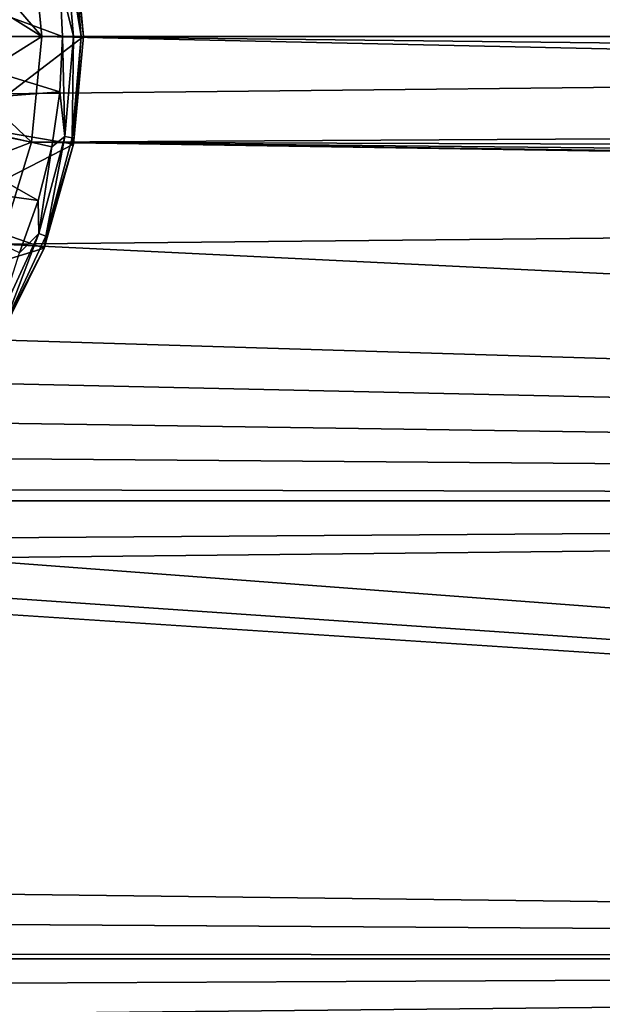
# Model space of a CAD drawing. Header units: metres. Extents: x -128 to 146, y -23 to 80.
# Tile 46 of 113: x 96.12 to 99.6, y -5.78 to 0.1. Entities that reach past the tile are written whole.
import ezdxf

# ---------------------------------------------------------------- set-up
doc = ezdxf.new("R2010")
doc.units = ezdxf.units.M
doc.layers.add('solid_509241_SW0001', color=7, linetype='CONTINUOUS')

msp = doc.modelspace()

# ---------------------------------------------------------------- linework, layer by layer
at = {"layer": 'solid_509241_SW0001'}
for points in [[(-127.5, 0, 23), (127.5, 0, 23), (127.5, 2.772344, 22.832304)], [(-127.5, 2.772344, 22.832304), (-127.5, 0, 23), (127.5, 2.772344, 22.832304)], [(95.776535, 0.547674, -22.25976), (96.188049, 0.631539, -22.257538), (96.25, 0, -22.266495)], [(95.79953, 0.533957, -23), (95.849998, 0.000154, -23), (96.440407, 0.643133, -23)], [(95.849998, 0.000154, -23), (96.5, 0, -23), (96.440407, 0.643133, -23)], [(96.188049, 0.631539, -22.257538), (96.188118, 0.631196, -22.991337), (96.25, 0, -23)], [(96.188049, 0.631539, -22.257538), (96.25, 0, -23), (96.25, 0, -22.266495)], [(119, 0, -23), (96.25, 0, -23), (96.188118, 0.631196, -22.991337)], [(119.03405, 0.258717, -22.998545), (119, 0, -23), (96.188118, 0.631196, -22.991337)], [(96.387886, 0.597376, -23.308273), (96.440147, 0, -23.308273), (96.35791, 0.330714, -23.351336)], [(96.431511, 0.605068, -23.242918), (96.484444, 0, -23.242918), (96.387886, 0.597376, -23.308273)], [(96.387886, 0.597376, -23.308273), (96.484444, 0, -23.242918), (96.440147, 0, -23.308273)], [(96.431511, 0.605068, -23.242918), (96.440407, 0.643123, -23.165592), (96.5, 0, -23.165592)], [(96.431511, 0.605068, -23.242918), (96.5, 0, -23.165592), (96.484444, 0, -23.242918)], [(96.440407, 0.643123, -23.165592), (96.440407, 0.643133, -23), (96.5, 0, -23)], [(96.5, 0, -23.165592), (96.440407, 0.643123, -23.165592), (96.5, 0, -23)], [(95.776535, 0.547674, -22.25976), (96.25, 0, -22.266495), (95.813255, 0.275205, -22.264795)], [(96.374161, 0, -23.351336), (95.279907, 0, -23.709768), (95.241089, 0.418932, -23.709768)], [(96.35791, 0.330714, -23.351336), (96.374161, 0, -23.351336), (95.241089, 0.418932, -23.709768)], [(96.440147, 0, -23.308273), (96.374161, 0, -23.351336), (96.35791, 0.330714, -23.351336)], [(95.813255, 0.275205, -22.264795), (96.25, 0, -22.266495), (95.825546, 0.000153, -22.266495)], [(96.35791, -0.330717, -23.351336), (95.279907, 0, -23.709768), (96.374161, 0, -23.351336)], [(95.849998, 0.000154, -23), (95.799591, -0.533659, -23), (96.5, 0, -23)], [(95.799591, -0.533659, -23), (96.440407, -0.643133, -23), (96.5, 0, -23)], [(95.825546, 0.000153, -22.266495), (96.25, 0, -22.266495), (95.813278, -0.274914, -22.264799)], [(96.387886, -0.597376, -23.308273), (96.35791, -0.330717, -23.351336), (96.374161, 0, -23.351336)], [(96.440147, 0, -23.308273), (96.387886, -0.597376, -23.308273), (96.374161, 0, -23.351336)], [(96.5, 0, -23.165592), (96.5, 0, -23), (96.440407, -0.643133, -23)], [(96.440407, -0.643123, -23.165592), (96.5, 0, -23.165592), (96.440407, -0.643133, -23)], [(96.484444, 0, -23.242918), (96.5, 0, -23.165592), (96.440407, -0.643123, -23.165592)], [(-127.5, -2.772344, 22.832304), (127.5, -2.772344, 22.832304), (127.5, 0, 23)], [(-127.5, 0, 23), (-127.5, -2.772344, 22.832304), (127.5, 0, 23)], [(96.35791, -0.330717, -23.351336), (95.241089, -0.418932, -23.709768), (95.279907, 0, -23.709768)], [(95.813278, -0.274914, -22.264799), (96.25, 0, -22.266495), (96.188049, -0.631539, -22.257538)], [(119.133934, -0.499928, -22.994566), (96.188026, -0.631646, -22.991325), (96.25, 0, -23)], [(96.25, 0, -22.266495), (96.25, 0, -23), (96.188026, -0.631646, -22.991325)], [(96.188049, -0.631539, -22.257538), (96.25, 0, -22.266495), (96.188026, -0.631646, -22.991325)], [(119.034042, -0.258705, -22.998545), (96.25, 0, -23), (119, 0, -23)], [(119.034042, -0.258705, -22.998545), (119.133934, -0.499928, -22.994566), (96.25, 0, -23)], [(96.431511, -0.605068, -23.242918), (96.387886, -0.597376, -23.308273), (96.440147, 0, -23.308273)], [(96.484444, 0, -23.242918), (96.440407, -0.643123, -23.165592), (96.431511, -0.605068, -23.242918)], [(96.484444, 0, -23.242918), (96.431511, -0.605068, -23.242918), (96.440147, 0, -23.308273)], [(95.813278, -0.274914, -22.264799), (96.188049, -0.631539, -22.257538), (95.776581, -0.547377, -22.259766)], [(96.35791, -0.330717, -23.351336), (96.309326, -0.658257, -23.351336), (95.241089, -0.418932, -23.709768)], [(96.387886, -0.597376, -23.308273), (96.309326, -0.658257, -23.351336), (96.35791, -0.330717, -23.351336)], [(96.228867, -0.97946, -23.351336), (95.125946, -0.823597, -23.709768), (95.241089, -0.418932, -23.709768)], [(96.309326, -0.658257, -23.351336), (96.228867, -0.97946, -23.351336), (95.241089, -0.418932, -23.709768)], [(119.133934, -0.499928, -22.994566), (119.292892, -0.707107, -22.989128), (96.188026, -0.631646, -22.991325)], [(95.799591, -0.533659, -23), (95.650093, -1.048579, -23), (96.440407, -0.643133, -23)], [(95.776581, -0.547377, -22.259766), (96.188049, -0.631539, -22.257538), (95.715874, -0.814657, -22.251587)], [(95.650093, -1.048579, -23), (96.263664, -1.264326, -23), (96.440407, -0.643133, -23)], [(95.715874, -0.814657, -22.251587), (96.188049, -0.631539, -22.257538), (96.003967, -1.240431, -22.23192)], [(119.999977, -1, -22.978251), (96.003914, -1.240562, -22.966518), (96.188026, -0.631646, -22.991325)], [(96.003967, -1.240431, -22.23192), (96.188026, -0.631646, -22.991325), (96.003914, -1.240562, -22.966518)], [(96.003967, -1.240431, -22.23192), (96.188049, -0.631539, -22.257538), (96.188026, -0.631646, -22.991325)], [(119.741249, -0.965942, -22.979708), (119.999977, -1, -22.978251), (96.188026, -0.631646, -22.991325)], [(119.500038, -0.866045, -22.983688), (119.741249, -0.965942, -22.979708), (96.188026, -0.631646, -22.991325)], [(119.292892, -0.707107, -22.989128), (119.500038, -0.866045, -22.983688), (96.188026, -0.631646, -22.991325)], [(96.387886, -0.597376, -23.308273), (96.232681, -1.1766, -23.308273), (96.309326, -0.658257, -23.351336)], [(96.274307, -1.191751, -23.242918), (96.232681, -1.1766, -23.308273), (96.387886, -0.597376, -23.308273)], [(96.263657, -1.264346, -23.165592), (96.440407, -0.643123, -23.165592), (96.263664, -1.264326, -23)], [(96.274307, -1.191751, -23.242918), (96.440407, -0.643123, -23.165592), (96.263657, -1.264346, -23.165592)], [(96.440407, -0.643123, -23.165592), (96.440407, -0.643133, -23), (96.263664, -1.264326, -23)], [(96.431511, -0.605068, -23.242918), (96.274307, -1.191751, -23.242918), (96.387886, -0.597376, -23.308273)], [(96.431511, -0.605068, -23.242918), (96.440407, -0.643123, -23.165592), (96.274307, -1.191751, -23.242918)], [(96.232681, -1.1766, -23.308273), (96.228867, -0.97946, -23.351336), (96.309326, -0.658257, -23.351336)], [(96.228867, -0.97946, -23.351336), (96.117317, -1.29123, -23.351336), (95.125946, -0.823597, -23.709768)], [(96.232681, -1.1766, -23.308273), (96.117317, -1.29123, -23.351336), (96.228867, -0.97946, -23.351336)], [(95.650093, -1.048579, -23), (95.406784, -1.526398, -23), (96.263664, -1.264326, -23)], [(119.999977, -1, -22.978251), (127.5, -2.772344, -22.832304), (96.003914, -1.240562, -22.966518)], [(96.232681, -1.1766, -23.308273), (95.979256, -1.720074, -23.308273), (96.117317, -1.29123, -23.351336)], [(96.017616, -1.742223, -23.242918), (95.979256, -1.720074, -23.308273), (96.232681, -1.1766, -23.308273)], [(96.274307, -1.191751, -23.242918), (96.017616, -1.742223, -23.242918), (96.232681, -1.1766, -23.308273)], [(96.274307, -1.191751, -23.242918), (96.263657, -1.264346, -23.165592), (96.017616, -1.742223, -23.242918)], [(95.406784, -1.526398, -23), (95.975746, -1.842531, -23), (96.263664, -1.264326, -23)], [(95.703613, -1.803604, -22.929174), (96.003914, -1.240562, -22.966518), (127.5, -2.772344, -22.832304)], [(96.263657, -1.264346, -23.165592), (96.263664, -1.264326, -23), (95.975746, -1.842531, -23)], [(95.975761, -1.842513, -23.165592), (96.263657, -1.264346, -23.165592), (95.975746, -1.842531, -23)], [(96.017616, -1.742223, -23.242918), (96.263657, -1.264346, -23.165592), (95.975761, -1.842513, -23.165592)], [(95.51313, -2.060743, -22.907495), (95.703613, -1.803604, -22.929174), (127.5, -2.772344, -22.832304)], [(95.298119, -2.298075, -22.884905), (95.51313, -2.060743, -22.907495), (127.5, -2.772344, -22.832304)], [(95.060768, -2.513109, -22.862289), (95.298119, -2.298075, -22.884905), (127.5, -2.772344, -22.832304)], [(94.80368, -2.703557, -22.840551), (95.060768, -2.513109, -22.862289), (127.5, -2.772344, -22.832304)], [(94.240662, -3.003871, -22.802999), (94.80368, -2.703557, -22.840551), (127.5, -2.772344, -22.832304)], [(-127.5, -5.50426, 22.331661), (127.5, -5.50426, 22.331661), (127.5, -2.772344, 22.832304)], [(-127.5, -2.772344, 22.832304), (-127.5, -5.50426, 22.331661), (127.5, -2.772344, 22.832304)], [(94.240662, -3.003871, -22.802999), (127.5, -2.772344, -22.832304), (127.5, -5.50426, -22.331661)], [(93.631821, -3.187993, -22.777987), (94.240662, -3.003871, -22.802999), (127.5, -5.50426, -22.331661)], [(93.000275, -3.25, -22.769222), (93.631821, -3.187993, -22.777987), (127.5, -5.50426, -22.331661)], [(93.000275, -3.25, -22.769222), (127.5, -5.50426, -22.331661), (11.300402, -4.082201, -22.634832)], [(11.016117, -4.748108, -22.504566), (11.300402, -4.082201, -22.634832), (127.5, -5.50426, -22.331661)], [(10.684832, -5.404248, -22.356075), (11.016117, -4.748108, -22.504566), (127.5, -5.50426, -22.331661)], [(10.305629, -6.048391, -22.19047), (10.684832, -5.404248, -22.356075), (127.5, -5.50426, -22.331661)], [(-127.5, -8.155912, 21.505373), (127.5, -8.155912, 21.505373), (127.5, -5.50426, 22.331661)], [(-127.5, -5.50426, 22.331661), (-127.5, -8.155912, 21.505373), (127.5, -5.50426, 22.331661)], [(10.305629, -6.048391, -22.19047), (127.5, -5.50426, -22.331661), (127.5, -8.155912, -21.505373)]]:
    msp.add_3dface(points, dxfattribs=at)

doc.saveas('drawing.dxf')
